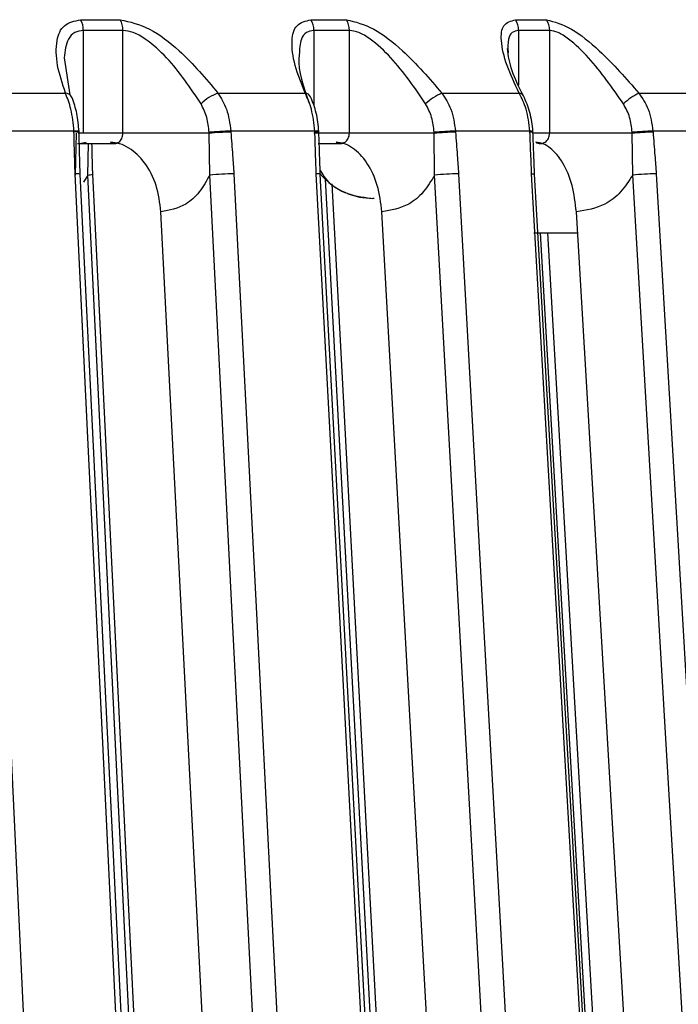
# Model space of a CAD drawing. Header units: millimetres. Extents: x -225 to 131, y -98 to 282.
# Tile 20 of 21: x 75 to 94, y 32 to 61. Entities that reach past the tile are written whole.
import ezdxf

# ---------------------------------------------------------------- set-up
doc = ezdxf.new("R2010")
doc.units = ezdxf.units.MM

msp = doc.modelspace()

# ---------------------------------------------------------------- linework, layer by layer
at = {"color": 7, "linetype": 'Continuous', "lineweight": 25}
for p, q in [((76.60308717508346, 61.23695699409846), (77.76112367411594, 61.23695699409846)), ((83.34254179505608, 61.23695699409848), (84.38043652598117, 61.23695699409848)), ((89.327233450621, 61.23695699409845), (90.23558707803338, 61.23695699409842)), ((76.68160741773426, 60.92460947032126), (76.68160741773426, 57.913456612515)), ((77.84083093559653, 60.92460947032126), (76.68160741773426, 60.92460947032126)), ((77.84083093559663, 57.913456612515), (77.84083093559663, 60.92460947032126)), ((84.46692876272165, 60.92460947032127), (83.42797016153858, 60.92460947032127)), ((83.42797016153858, 60.92460947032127), (83.42797016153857, 58.70397254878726)), ((84.46692876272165, 57.91345661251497), (84.46692876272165, 60.92460947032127)), ((90.32808100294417, 60.92460947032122), (89.4187962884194, 60.92460947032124)), ((89.4187962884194, 60.92460947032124), (89.41879628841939, 59.32079139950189)), ((90.32808100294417, 57.91345661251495), (90.32808100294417, 60.92460947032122)), ((76.11702550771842, 60.12096311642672), (76.29086134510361, 59.03393834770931)), ((73.33966199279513, 59.08793776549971), (76.16027707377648, 59.08793776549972)), ((80.62235845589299, 59.08793776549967), (83.1757685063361, 59.08793776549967)), ((87.17492635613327, 59.08793776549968), (89.43800729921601, 59.08793776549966)), ((92.93802462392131, 59.08793776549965), (94.89028164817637, 59.08793776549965)), ((76.40733048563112, 57.9766257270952), (73.69122980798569, 57.9766257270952)), ((76.55855844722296, 57.93341437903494), (76.5574150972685, 57.9620437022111)), ((83.45639848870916, 57.97662572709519), (80.99760188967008, 57.9766257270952)), ((83.57542035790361, 57.93606660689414), (83.57412486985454, 57.96469776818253)), ((89.74967242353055, 57.97662572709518), (87.57044714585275, 57.97662572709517)), ((89.83993011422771, 57.93851097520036), (89.83849417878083, 57.96714442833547)), ((95.23015942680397, 57.97662572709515), (93.35024087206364, 57.97662572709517)), ((76.47014723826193, 57.913456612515), (76.446349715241, 56.6909193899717)), ((80.36219129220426, 57.91345661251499), (76.53167178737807, 57.913456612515)), ((76.56582207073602, 57.61740012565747), (76.76243212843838, 57.6481845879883)), ((80.38074633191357, 56.69091938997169), (80.36219129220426, 57.91345661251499)), ((86.94647942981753, 57.91345661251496), (83.42797016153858, 57.91345661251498)), ((86.96261066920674, 56.69091938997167), (86.94647942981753, 57.91345661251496)), ((92.74336678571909, 57.91345661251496), (89.84316447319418, 57.91345661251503)), ((92.7569281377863, 56.69091938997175), (92.74336678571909, 57.91345661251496)), ((76.50855569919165, 57.61345661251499), (77.58222514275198, 57.61345661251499)), ((76.81284682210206, 56.6909193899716), (76.83067641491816, 57.61048340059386)), ((83.55107396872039, 57.6134566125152), (84.19023000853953, 57.61345661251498)), ((76.81284682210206, 56.6909193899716), (76.68799691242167, 56.48160365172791)), ((85.19114034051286, 56.00000000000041), (85.15679210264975, 56.00000000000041)), ((81.69719186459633, 2.03046826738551), (78.95332569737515, 55.61353875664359)), ((88.29668539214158, 3.657992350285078), (85.4183077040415, 55.61353875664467)), ((93.9916460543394, 6.843631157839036), (91.10972828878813, 55.61353875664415)), ((89.8633516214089, 55.00000000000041), (91.14598360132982, 55.0000000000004))]:
    msp.add_line(p, q, dxfattribs=at)
at = {"color": 7, "linetype": 'Continuous', "lineweight": 25, "flags": 128}
for points in [[(76.40847351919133, 57.9479761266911), (76.40783327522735, 57.96401990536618), (76.40733048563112, 57.9766257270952)], [(80.36219129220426, 57.91345661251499), (80.36142856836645, 57.92950039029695), (80.36082909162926, 57.94210621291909)], [(80.99760188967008, 57.9766257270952), (80.99855615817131, 57.96058195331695), (80.99930569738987, 57.9479761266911)], [(83.45769379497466, 57.94797612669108), (83.45696829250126, 57.96401990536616), (83.45639848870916, 57.97662572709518)], [(86.94647942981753, 57.91345661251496), (86.94567448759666, 57.92950039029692), (86.94504186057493, 57.94210621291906)], [(87.57044714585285, 57.97662572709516), (87.5714540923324, 57.96058195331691), (87.57224504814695, 57.94797612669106)], [(89.75110827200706, 57.94797612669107), (89.75030408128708, 57.96401990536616), (89.74967242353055, 57.97662572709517)], [(92.74336678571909, 57.91345661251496), (92.74252691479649, 57.92950039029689), (92.74186686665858, 57.94210621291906)], [(93.35024087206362, 57.97662572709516), (93.35129137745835, 57.96058195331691), (93.3521165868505, 57.94797612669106)], [(73.77814016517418, 56.7254389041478), (74.37725099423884, 43.85526003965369), (74.76491100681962, 35.52749723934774), (75.15257106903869, 27.19973443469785), (75.54023118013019, 18.87197162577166)], [(78.28407804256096, 18.87197162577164), (77.6572650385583, 31.74215051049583), (77.25167998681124, 40.06991331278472), (76.84609480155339, 48.39767611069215), (76.44050948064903, 56.72543890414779)], [(78.434051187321, 18.86183293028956), (77.54109143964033, 37.1971064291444), (76.59052115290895, 56.71530076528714)], [(78.66521500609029, 18.83745211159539), (77.6278889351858, 40.03539379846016), (76.81284682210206, 56.6909193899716)], [(78.81106346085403, 18.86190103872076), (77.9138227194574, 37.1971745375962), (76.9586952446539, 56.71536887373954)], [(82.31915563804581, 18.8374521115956), (81.23364654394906, 40.03539379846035), (80.38074633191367, 56.69091938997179)], [(81.08770986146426, 56.72543890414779), (81.7467566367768, 43.85526003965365), (82.17319871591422, 35.52749723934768), (82.59964083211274, 27.19973443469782), (83.02608298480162, 18.87197162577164)], [(85.50999729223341, 18.87197162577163), (84.82587268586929, 31.74215051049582), (84.3832036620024, 40.06991331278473), (83.94053450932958, 48.39767611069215), (83.49786522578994, 56.72543890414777)], [(85.62730816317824, 18.86315536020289), (84.65269887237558, 37.19842886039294), (83.61521131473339, 56.71662319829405)], [(85.78661690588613, 18.8374521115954), (84.6553838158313, 40.03539379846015), (83.7728562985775, 56.57288938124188)], [(89.0597438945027, 18.83745211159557), (87.88534941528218, 40.0353937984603), (86.96261066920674, 56.69091938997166)], [(87.66293670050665, 56.72543890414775), (88.37595099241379, 43.85526003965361), (88.83731321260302, 35.52749723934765), (89.29867545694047, 27.19973443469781), (89.76003772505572, 18.87197162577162)], [(91.96152476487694, 18.8719716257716), (91.22628409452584, 31.74215051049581), (90.75053997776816, 40.06991331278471), (90.27479573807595, 48.39767611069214), (89.79905137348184, 56.72543890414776)], [(89.79905137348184, 56.72543890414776), (89.84670554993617, 56.72480276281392), (89.87665226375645, 56.72285690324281), (89.88773396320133, 56.71967654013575), (89.88636462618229, 56.71783901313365)], [(92.04882324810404, 18.86438089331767), (91.00139066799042, 37.19965439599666), (89.88638153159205, 56.7178487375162)], [(94.99379331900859, 18.83745211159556), (93.74114895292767, 40.0353937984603), (92.7569281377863, 56.69091938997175)], [(93.44427440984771, 56.72543890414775), (94.204799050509, 43.85526003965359), (94.69690324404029, 35.52749723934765), (95.18900744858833, 27.19973443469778), (95.68111166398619, 18.8719716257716)], [(85.96722599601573, 18.86321909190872), (84.98876010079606, 37.19849259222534), (83.96246357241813, 56.43004996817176)], [(84.42572541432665, 56.13840350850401), (84.76661145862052, 56.03842943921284), (85.15679210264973, 56.00000000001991)], [(92.13112191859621, 18.83745211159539), (90.91622643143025, 40.03539379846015), (90.05857537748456, 55.00000000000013)], [(92.3485649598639, 18.86443933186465), (91.29773509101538, 37.19971283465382), (90.27756608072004, 55.00000000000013)]]:
    msp.add_lwpolyline(points, dxfattribs=at)
at = {"color": 7, "linetype": 'Continuous', "lineweight": 25}
for centre, radius, start, end in [((76.04834368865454, 60.93145818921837), 0.6333007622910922, 359.3803728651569, 28.84170117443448), ((77.21495648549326, 60.93123789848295), 0.625909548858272, 359.3932221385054, 29.2380815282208), ((82.8344292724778, 60.93012980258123), 0.5935665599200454, 359.4671258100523, 31.12596332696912), ((83.87885650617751, 60.92991527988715), 0.5880961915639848, 359.4830699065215, 31.47284324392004), ((88.85474797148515, 60.92885634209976), 0.5640643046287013, 359.5686127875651, 33.10776412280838), ((89.76810548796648, 60.92865534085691), 0.5599901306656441, 359.5860403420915, 33.40464152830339), ((76.14060483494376, 58.85324605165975), 0.2355147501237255, 25.0305257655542, 85.20857581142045), ((81.10744760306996, 57.76395537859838), 1.410049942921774, 110.1221473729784, 134.1559719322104), ((83.1502587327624, 58.8820753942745), 0.2074368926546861, 28.36141388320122, 82.93610871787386), ((87.8109200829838, 57.59792649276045), 1.620068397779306, 113.1146407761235, 133.3710086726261), ((89.41344164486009, 58.91929341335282), 0.1704241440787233, 30.13495537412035, 81.71227431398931), ((93.83179471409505, 57.31309733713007), 1.987179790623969, 116.7288068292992, 132.6112592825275), ((76.45033803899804, 57.63968232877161), 0.3396770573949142, 71.62516483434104, 97.27391780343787), ((76.45153035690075, 57.61108947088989), 0.3396270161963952, 71.63106538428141, 97.28337727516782), ((81.28536930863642, 46.77779890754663), 11.20252347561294, 91.47196053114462, 94.7339843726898), ((81.28588902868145, 46.7618525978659), 11.18979399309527, 91.46757044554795, 94.73505346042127), ((83.48503810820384, 57.67268513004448), 0.3052869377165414, 73.03335169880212, 95.38295483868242), ((83.48641340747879, 57.64482718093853), 0.3045063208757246, 73.00412849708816, 95.41191386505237), ((87.94739325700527, 45.46469488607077), 12.51760766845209, 91.72562420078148, 94.59289494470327), ((87.94769607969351, 45.45268295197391), 12.50093256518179, 91.72107118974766, 94.59381694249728), ((89.7748967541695, 57.7921496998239), 0.1861925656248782, 70.0275594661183, 97.78605443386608), ((89.77636385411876, 57.76349423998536), 0.1862026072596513, 70.03888516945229, 97.79533780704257), ((93.84975590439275, 43.79487270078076), 14.19054735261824, 92.01725952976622, 94.47777153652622), ((93.84960468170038, 43.78990498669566), 14.16680884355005, 92.01243837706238, 94.4785917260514), ((76.49356259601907, 56.39563529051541), 0.3340434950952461, 73.12658640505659, 99.13846833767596), ((76.81071513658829, 57.15097904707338), 0.4600645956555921, 270.2654779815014, 288.7628249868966), ((81.16658728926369, 47.85341429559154), 8.87237523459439, 90.5093791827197, 95.08144076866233), ((83.53687093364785, 56.45964892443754), 0.2686368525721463, 73.04685095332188, 98.34878263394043), ((85.15679210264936, 58.00000000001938), 1.999999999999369, 219.5399070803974, 246.3948603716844), ((87.78772065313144, 47.07253585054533), 9.653709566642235, 90.74062648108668, 94.90309648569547), ((93.62443763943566, 46.27764495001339), 10.4493472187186, 90.9879185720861, 94.76220257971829)]:
    msp.add_arc(centre, radius, start, end, dxfattribs=at)
for points, knots in [([(76.16027707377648, 59.08793776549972), (76.06936101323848, 59.36367466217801), (75.8875646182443, 59.91504010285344), (75.87130106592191, 60.59872991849), (76.06999162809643, 61.12092371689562), (76.42572386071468, 61.19835219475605), (76.60308717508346, 61.23695699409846)], [0, 0, 0, 0, 0.2802237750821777, 0.5603374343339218, 0.780790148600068, 1, 1, 1, 1]), ([(77.76112367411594, 61.23695699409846), (78.04484354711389, 61.17266956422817), (78.6148074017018, 61.04352277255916), (79.67928641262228, 60.21175008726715), (80.26537258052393, 59.51334018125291), (80.62235845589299, 59.08793776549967)], [0, 0, 0, 0, 0.2792541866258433, 0.560992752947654, 1, 1, 1, 1]), ([(83.1757685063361, 59.08793776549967), (83.06435076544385, 59.36367466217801), (82.84155906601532, 59.91504010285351), (82.75365150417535, 60.59872991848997), (82.87628301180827, 61.12092371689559), (83.18741537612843, 61.19835219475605), (83.34254179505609, 61.23695699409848)], [0, 0, 0, 0, 0.2802237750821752, 0.560337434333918, 0.7807901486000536, 0.9999999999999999, 0.9999999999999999, 0.9999999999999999, 0.9999999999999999]), ([(84.38043652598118, 61.23695699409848), (84.64123601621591, 61.17266956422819), (85.16515519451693, 61.0435227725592), (86.20785126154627, 60.21175008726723), (86.80885448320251, 59.51334018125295), (87.17492635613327, 59.08793776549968)], [0, 0, 0, 0, 0.2792541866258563, 0.5609927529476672, 0.9999999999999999, 0.9999999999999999, 0.9999999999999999, 0.9999999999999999]), ([(89.43800729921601, 59.08793776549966), (89.30709689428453, 59.363674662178), (89.04532752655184, 59.9150401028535), (88.88657205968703, 60.59872991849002), (88.93203394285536, 61.12092371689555), (89.19574877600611, 61.19835219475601), (89.327233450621, 61.23695699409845)], [0, 0, 0, 0, 0.2802237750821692, 0.5603374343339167, 0.7807901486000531, 0.9999999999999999, 0.9999999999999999, 0.9999999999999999, 0.9999999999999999]), ([(90.23558707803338, 61.23695699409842), (90.47110434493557, 61.17266956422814), (90.94423415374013, 61.04352277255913), (91.95570445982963, 60.21175008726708), (92.56618195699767, 59.51334018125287), (92.93802462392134, 59.08793776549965)], [0, 0, 0, 0, 0.2792541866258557, 0.5609927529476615, 0.9999999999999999, 0.9999999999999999, 0.9999999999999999, 0.9999999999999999]), ([(76.68160741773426, 60.92460947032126), (76.59353581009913, 60.91109913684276), (76.40784888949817, 60.88261444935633), (76.1803837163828, 60.62015804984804), (76.1420840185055, 60.31839738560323), (76.11702550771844, 60.12096311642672)], [0, 0, 0, 0, 0.2377610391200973, 0.5012865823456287, 1, 1, 1, 1]), ([(80.12518707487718, 58.77559024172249), (79.81407125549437, 59.24259569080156), (79.34639461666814, 59.94460929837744), (78.60521758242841, 60.61785253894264), (78.14783204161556, 60.88292507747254), (77.93959995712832, 60.91119868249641), (77.84083093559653, 60.92460947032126)], [0, 0, 0, 0, 0.4980925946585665, 0.7487445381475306, 0.8808240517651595, 1, 1, 1, 1]), ([(83.42797016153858, 60.92460947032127), (83.35018082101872, 60.91098954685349), (83.18617265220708, 60.88227380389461), (83.01634511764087, 60.64350039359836), (83.00723462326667, 60.37521190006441), (83.00165171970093, 60.21080492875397)], [0, 0, 0, 0, 0.2588995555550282, 0.545854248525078, 1, 1, 1, 1]), ([(86.69838706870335, 58.77559024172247), (86.37904685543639, 59.2425956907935), (85.89900711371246, 59.94460929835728), (85.17742727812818, 60.61785253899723), (84.74517559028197, 60.88292507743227), (84.55644689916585, 60.91119868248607), (84.46692876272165, 60.92460947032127)], [0, 0, 0, 0, 0.4980925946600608, 0.7487445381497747, 0.8808240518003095, 0.9999999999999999, 0.9999999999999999, 0.9999999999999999, 0.9999999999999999]), ([(89.41879628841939, 60.92460947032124), (89.35197339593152, 60.91088660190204), (89.21108648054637, 60.88195381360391), (89.0909194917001, 60.66117120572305), (89.1057182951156, 60.41814593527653), (89.11421677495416, 60.27858428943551)], [0, 0, 0, 0, 0.27751342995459, 0.5850990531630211, 1, 1, 1, 1]), ([(92.48643304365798, 58.77559024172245), (92.16176043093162, 59.24259569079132), (91.67370490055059, 59.94460929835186), (90.9782570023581, 60.61785253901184), (90.57505370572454, 60.88292507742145), (90.40753756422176, 60.91119868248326), (90.32808100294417, 60.92460947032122)], [0, 0, 0, 0, 0.4980925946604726, 0.7487445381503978, 0.8808240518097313, 1, 1, 1, 1]), ([(89.56083741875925, 59.00484275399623), (89.43389814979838, 59.25649723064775), (89.18648904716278, 59.7469806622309), (89.12172066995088, 60.18109904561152), (89.09018328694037, 60.39248241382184)], [0, 0, 0, 0, 0.5130743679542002, 1, 1, 1, 1]), ([(83.00165171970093, 60.21080492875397), (82.99722751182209, 60.18111713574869), (82.93887635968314, 59.78956299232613), (83.12597418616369, 59.2625993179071), (83.29888618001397, 58.77559024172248)], [0, 0, 0, 0, 0.0758204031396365, 1, 1, 1, 1]), ([(76.40733048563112, 57.9766257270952), (76.38571766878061, 58.19774413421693), (76.34613955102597, 58.60266360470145), (76.2183041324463, 58.93643310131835), (76.16027707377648, 59.08793776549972)], [0, 0, 0, 0, 0.5460799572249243, 1, 1, 1, 1]), ([(80.62235845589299, 59.08793776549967), (80.71463520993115, 58.93643310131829), (80.9179237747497, 58.60266360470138), (80.9694593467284, 58.19774413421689), (80.99760188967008, 57.9766257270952)], [0, 0, 0, 0, 0.4539200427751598, 1, 1, 1, 1]), ([(83.45639848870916, 57.97662572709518), (83.43229402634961, 58.19774413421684), (83.38815312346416, 58.60266360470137), (83.24207589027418, 58.93643310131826), (83.1757685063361, 59.08793776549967)], [0, 0, 0, 0, 0.5460799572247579, 1, 1, 1, 1]), ([(87.17492635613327, 59.08793776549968), (87.27193016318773, 58.93643310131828), (87.48563257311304, 58.60266360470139), (87.54049039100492, 58.19774413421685), (87.57044714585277, 57.97662572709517)], [0, 0, 0, 0, 0.4539200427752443, 1, 1, 1, 1]), ([(89.74967242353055, 57.97662572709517), (89.72329460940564, 58.19774413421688), (89.67499066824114, 58.60266360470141), (89.51199451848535, 58.93643310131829), (89.43800729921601, 59.08793776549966)], [0, 0, 0, 0, 0.5460799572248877, 1, 1, 1, 1]), ([(92.93802462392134, 59.08793776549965), (93.03887700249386, 58.93643310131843), (93.26105793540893, 58.60266360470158), (93.31874119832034, 58.19774413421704), (93.35024087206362, 57.97662572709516)], [0, 0, 0, 0, 0.4539200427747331, 0.9999999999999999, 0.9999999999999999, 0.9999999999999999, 0.9999999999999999]), ([(76.55741601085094, 57.962009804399), (76.54141658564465, 58.14267406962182), (76.50991359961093, 58.49840333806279), (76.40537962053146, 58.80311018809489), (76.35393532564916, 58.95306553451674)], [0, 0, 0, 0, 0.5078701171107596, 1, 1, 1, 1]), ([(83.5741248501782, 57.96469820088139), (83.55567809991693, 58.14970660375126), (83.5192695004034, 58.51486018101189), (83.39435306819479, 58.82685187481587), (83.33272668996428, 58.98077012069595)], [0, 0, 0, 0, 0.5066591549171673, 1, 1, 1, 1]), ([(89.83849221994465, 57.96717436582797), (89.81771332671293, 58.15606933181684), (89.77662314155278, 58.52960843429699), (89.6322187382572, 58.84763669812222), (89.56083818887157, 59.00484126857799)], [0, 0, 0, 0, 0.5056899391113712, 1, 1, 1, 1]), ([(80.36082909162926, 57.94210621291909), (80.34685341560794, 58.08998040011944), (80.31891089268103, 58.38563535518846), (80.1897480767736, 58.64563266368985), (80.12518707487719, 58.7755902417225)], [0, 0, 0, 0, 0.5001579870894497, 0.9999999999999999, 0.9999999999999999, 0.9999999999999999, 0.9999999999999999]), ([(86.94504186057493, 57.94210621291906), (86.93021233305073, 58.08998040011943), (86.90056264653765, 58.38563535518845), (86.76576473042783, 58.64563266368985), (86.69838706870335, 58.77559024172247)], [0, 0, 0, 0, 0.5001579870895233, 1, 1, 1, 1]), ([(92.74186686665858, 57.94210621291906), (92.72631778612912, 58.08998040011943), (92.69522944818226, 58.38563535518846), (92.55601718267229, 58.64563266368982), (92.48643304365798, 58.77559024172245)], [0, 0, 0, 0, 0.5001579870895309, 1, 1, 1, 1]), ([(76.44050948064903, 56.72543890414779), (76.43416342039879, 56.95366181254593), (76.4228311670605, 57.3612028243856), (76.41286057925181, 57.76868424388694), (76.40847351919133, 57.9479761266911)], [0, 0, 0, 0, 0.5599998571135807, 1, 1, 1, 1]), ([(76.59052114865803, 56.71530080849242), (76.58500308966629, 56.89621195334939), (76.57260129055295, 57.30280849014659), (76.56327449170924, 57.70907291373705), (76.55809756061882, 57.93457396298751)], [0, 0, 0, 0, 0.4449402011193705, 1, 1, 1, 1]), ([(80.99930569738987, 57.9479761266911), (81.01681790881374, 57.71981585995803), (81.04808978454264, 57.31238590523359), (81.07560370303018, 56.90478417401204), (81.08770986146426, 56.72543890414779)], [0, 0, 0, 0, 0.5599987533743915, 1, 1, 1, 1]), ([(83.49786522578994, 56.72543890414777), (83.49003623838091, 56.9536618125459), (83.47605590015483, 57.36120282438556), (83.46330443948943, 57.7686842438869), (83.45769379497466, 57.94797612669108)], [0, 0, 0, 0, 0.5599998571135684, 0.9999999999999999, 0.9999999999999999, 0.9999999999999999, 0.9999999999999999]), ([(83.61521134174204, 56.7166232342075), (83.60869691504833, 56.897808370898), (83.59407636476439, 57.30444836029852), (83.58207503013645, 57.71076965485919), (83.57542108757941, 57.93604781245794)], [0, 0, 0, 0, 0.4455664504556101, 1, 1, 1, 1]), ([(87.57224504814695, 57.94797612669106), (87.59007268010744, 57.71981585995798), (87.62190780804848, 57.31238590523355), (87.65040006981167, 56.90478417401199), (87.66293670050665, 56.72543890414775)], [0, 0, 0, 0, 0.5599987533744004, 1, 1, 1, 1]), ([(89.79905137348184, 56.72543890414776), (89.78981035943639, 56.95366181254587), (89.7733085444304, 57.36120282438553), (89.75789169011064, 57.76868424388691), (89.75110827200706, 57.94797612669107)], [0, 0, 0, 0, 0.559999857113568, 0.9999999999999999, 0.9999999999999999, 0.9999999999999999, 0.9999999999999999]), ([(89.8863815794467, 56.71784876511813), (89.87892072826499, 56.89932038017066), (89.86220020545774, 57.30601664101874), (89.84761615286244, 57.71240246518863), (89.83953963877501, 57.93745519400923)], [0, 0, 0, 0, 0.4462092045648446, 1, 1, 1, 1]), ([(93.3521165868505, 57.94797612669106), (93.37009818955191, 57.71981585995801), (93.40220826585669, 57.31238590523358), (93.43142084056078, 56.90478417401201), (93.44427440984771, 56.72543890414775)], [0, 0, 0, 0, 0.5599987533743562, 1, 1, 1, 1]), ([(77.47778255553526, 57.64818458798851), (77.49720433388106, 57.63790220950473), (77.53605792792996, 57.61733213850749), (77.59968390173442, 57.61047178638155), (77.66256549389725, 57.62215977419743), (77.72071607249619, 57.65247742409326), (77.77061592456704, 57.69847892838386), (77.80891596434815, 57.75838463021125), (77.83560277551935, 57.83175282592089), (77.83906291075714, 57.88582656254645), (77.84083093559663, 57.913456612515)], [0, 0, 0, 0, 0.1248987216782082, 0.2498619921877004, 0.3748918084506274, 0.4999900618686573, 0.6167061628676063, 0.7388383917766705, 0.8665542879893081, 1, 1, 1, 1]), ([(78.95332569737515, 55.61353875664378), (78.9191975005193, 55.87753558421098), (78.85096292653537, 56.40536045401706), (78.50055480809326, 57.07650841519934), (78.1029208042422, 57.45068079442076), (77.75004956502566, 57.62264369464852), (77.56724334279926, 57.63979242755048), (77.47778255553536, 57.6481845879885)], [0, 0, 0, 0, 0.2496392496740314, 0.4991188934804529, 0.7486128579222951, 0.8769774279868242, 1, 1, 1, 1]), ([(84.0811389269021, 57.64818458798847), (84.10177842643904, 57.63790220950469), (84.1430680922, 57.61733213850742), (84.21074871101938, 57.61047178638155), (84.27760141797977, 57.62215977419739), (84.33924658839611, 57.65247742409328), (84.39214371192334, 57.69847892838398), (84.43289869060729, 57.75838463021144), (84.46134494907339, 57.83175282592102), (84.46504046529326, 57.88582656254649), (84.46692876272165, 57.91345661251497)], [0, 0, 0, 0, 0.1248987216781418, 0.2498619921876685, 0.3748918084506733, 0.4999900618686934, 0.6167061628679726, 0.738838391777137, 0.8665542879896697, 1, 1, 1, 1]), ([(85.41830770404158, 55.61353875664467), (85.38532389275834, 55.87753558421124), (85.31937735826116, 56.40536045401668), (85.00049298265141, 57.07650841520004), (84.64194627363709, 57.45068079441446), (84.32495019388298, 57.62264369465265), (84.1612498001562, 57.63979242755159), (84.0811389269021, 57.64818458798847)], [0, 0, 0, 0, 0.2496392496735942, 0.499118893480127, 0.7486128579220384, 0.8769774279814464, 1, 1, 1, 1]), ([(89.92304348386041, 57.64818458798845), (89.9447137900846, 57.63790220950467), (89.9880656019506, 57.61733213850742), (90.05918793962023, 57.61047178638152), (90.12940633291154, 57.62215977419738), (90.19398782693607, 57.65247742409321), (90.24940317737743, 57.69847892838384), (90.29224401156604, 57.75838463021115), (90.32219210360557, 57.83175282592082), (90.32608953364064, 57.88582656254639), (90.32808100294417, 57.91345661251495)], [0, 0, 0, 0, 0.1248987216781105, 0.2498619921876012, 0.374891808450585, 0.4999900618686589, 0.6167061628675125, 0.7388383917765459, 0.86655428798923, 1, 1, 1, 1]), ([(91.10972828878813, 55.61353875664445), (91.07818756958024, 55.87753558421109), (91.01512629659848, 56.40536045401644), (90.73065353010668, 57.07650841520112), (90.41444117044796, 57.45068079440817), (90.13619101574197, 57.62264369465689), (89.99307894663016, 57.63979242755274), (89.92304348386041, 57.64818458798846)], [0, 0, 0, 0, 0.2496392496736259, 0.4991188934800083, 0.7486128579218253, 0.8769774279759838, 1, 1, 1, 1]), ([(76.95869524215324, 56.71536891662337), (76.95305447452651, 56.89630119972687), (76.94371797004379, 57.19577729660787), (76.93662969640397, 57.49500938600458), (76.93382389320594, 57.6134566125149)], [0, 0, 0, 0, 0.60416268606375, 1, 1, 1, 1]), ([(83.61144222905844, 56.82430614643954), (83.66164627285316, 56.74179736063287), (83.84772945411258, 56.43597543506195), (84.41298647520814, 56.09627908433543), (84.9314436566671, 56.03213163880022), (85.19114034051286, 56.0000000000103)], [0, 0, 0, 0, 0.1556936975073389, 0.5770845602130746, 1, 1, 1, 1]), ([(80.38074633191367, 56.69091938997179), (80.28510522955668, 56.51899527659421), (80.09384920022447, 56.17519410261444), (79.61157297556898, 55.73576454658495), (79.2028036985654, 55.65986275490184), (78.95332569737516, 55.61353875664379)], [0, 0, 0, 0, 0.2804677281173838, 0.560858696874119, 1, 1, 1, 1]), ([(86.96261066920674, 56.69091938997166), (86.85913812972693, 56.51899527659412), (86.65222136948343, 56.17519410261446), (86.13045463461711, 55.73576454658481), (85.68821386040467, 55.65986275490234), (85.41830770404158, 55.61353875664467)], [0, 0, 0, 0, 0.2804677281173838, 0.5608586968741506, 1, 1, 1, 1]), ([(92.7569281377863, 56.69091938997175), (92.64656122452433, 56.51899527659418), (92.42585760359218, 56.17519410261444), (91.86932555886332, 55.73576454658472), (91.39761828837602, 55.65986275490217), (91.10972828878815, 55.61353875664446)], [0, 0, 0, 0, 0.2804677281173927, 0.5608586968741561, 1, 1, 1, 1])]:
    msp.add_open_spline(points, degree=3, knots=knots, dxfattribs=at)

doc.saveas('drawing.dxf')
